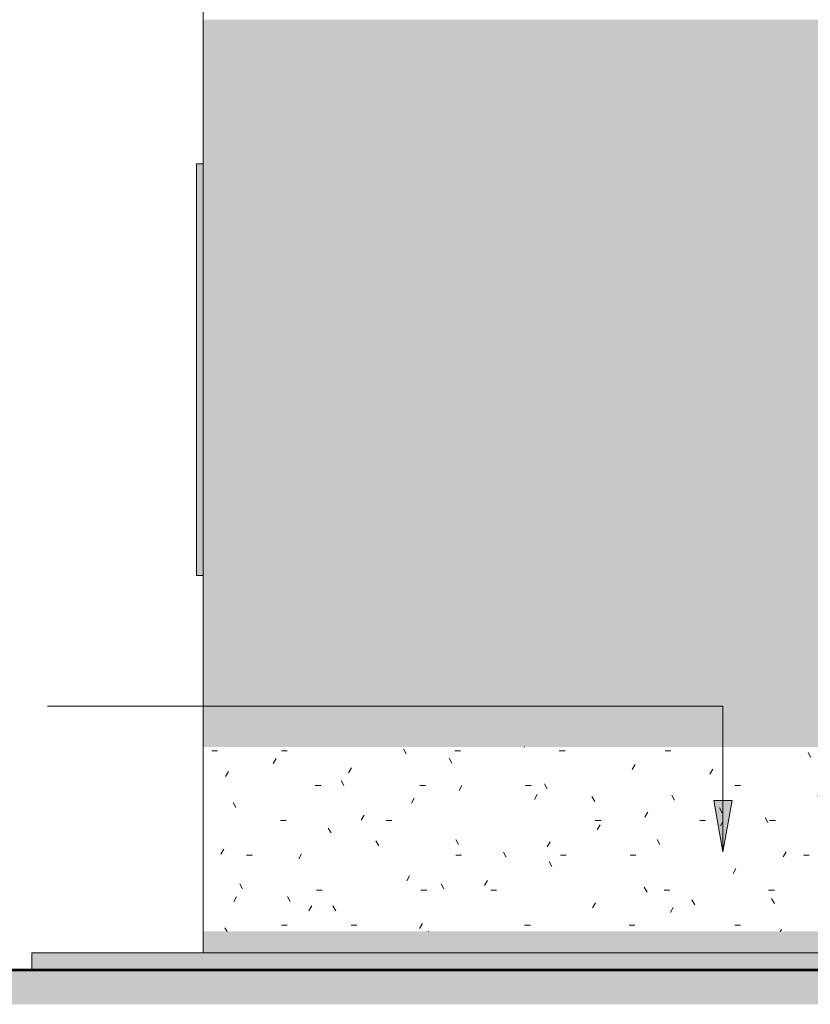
# Model space of a CAD drawing. Header units: metres. Extents: x -27.3 to 21, y -0.3 to 10.3.
# Tile 28 of 237: x 5.5 to 7.8, y -0.3 to 2.6. Entities that reach past the tile are written whole.
import ezdxf

# ---------------------------------------------------------------- set-up
doc = ezdxf.new("R2010")
doc.units = ezdxf.units.M
doc.layers.add('A-DETL', color=7, linetype='Continuous', lineweight=5, true_color=0x00a600)
for name, color, linetype, lineweight in [('A-DETL-GENF', 7, 'Continuous', 5), ('A-FLOR', 7, 'Continuous', 5), ('A-WALL', 7, 'Continuous', 5), ('G-ANNO-TEXT', 7, 'Continuous', 9), ('I-WALL', 7, 'Continuous', 5)]:
    doc.layers.add(name, color=color, linetype=linetype, lineweight=lineweight)

# ---------------------------------------------------------------- blocks, each defined once
blk = doc.blocks.new('Paredes 1 - Paredes 1-2288142-FACHADA 03')
at = {"layer": 'A-WALL', "true_color": 0xc0c0c0}
blk.add_hatch(color=9, dxfattribs=at).paths.add_polyline_path([(11.235, 1), (11.235, 2.2), (11.215, 2.2), (11.215, 1)])
at = {"layer": 'A-WALL'}
for p, q in [((11.215, 1), (11.215, 2.2)), ((11.215, 2.2), (11.235, 2.2)), ((11.235, 1), (11.215, 1))]:
    blk.add_line(p, q, dxfattribs=at)

msp = doc.modelspace()

# ---------------------------------------------------------------- hatches: boundary and pattern name
at = {"layer": 'A-DETL-GENF', "true_color": 0x4d4d4d}
h = msp.add_hatch(dxfattribs=at)
h.set_pattern_fill('FP_23', color=251, style=0, pattern_type=2)
h.set_pattern_definition([(0, (27.48918, 1.2), (0.4064, 0.1016), [0.01676, -0.28804, 0.01676, -0.28804, -1.626]), (0, (27.48918, 1.2), (0.4064, 0.1016), [-0.6096, 0.01676, -0.59284, 0.01676, -0.28804, -0.7112]), (0, (27.48918, 1.2), (0.4064, 0.1016), [-1.524, 0.01676, -0.18644, 0.01676, -0.49124]), (120, (27.64218, 1.251), (-0.2911882, 0.30115272), [0.01676, -0.28804, 0.01676, -0.28804, -1.626]), (120, (27.64218, 1.251), (-0.2911882, 0.30115272), [-0.6096, 0.01676, -0.59284, 0.01676, -0.28804, -0.7112]), (120, (27.64218, 1.251), (-0.2911882, 0.30115272), [-1.524, 0.01676, -0.18644, 0.01676, -0.49124]), (240, (27.69218, 1.454), (-0.1152118, -0.40275272), [0.01676, -0.28804, 0.01676, -0.28804, -1.626]), (240, (27.69218, 1.454), (-0.1152118, -0.40275272), [-0.6096, 0.01676, -0.59284, 0.01676, -0.28804, -0.7112]), (240, (27.69218, 1.454), (-0.1152118, -0.40275272), [-1.524, 0.01676, -0.18644, 0.01676, -0.49124])])
h.paths.add_polyline_path([(6.0272, -0.0378), (10.2872, -0.0378), (10.2872, 0.0322), (10.3172, 0.0322), (10.3172, 0.5), (6.0272, 0.5), (6.0272, -0.02)])
h.paths.add_polyline_path([(11.419, -0.0378), (12.0672, -0.0378), (12.0672, -0.02), (10.3172, -0.02), (10.3172, -0.0378), (11.3772, -0.0378)])
h.paths.add_polyline_path([(12.59, -0.0378), (12.8722, -0.0378), (12.8722, 0.5), (12.5778, 0.4995), (12.5766, 0.4937), (12.5761, 0.4867), (12.5766, 0.4829), (12.5802, 0.4805), (12.5812, 0.4782), (12.5806, 0.4731), (12.5786, 0.4714), (12.5761, 0.4704), (12.5708, 0.4695), (12.5641, 0.4695), (12.5574, 0.4707), (12.555, 0.4721), (12.5538, 0.4732), (12.5533, 0.4747), (12.5538, 0.4798), (12.5558, 0.4819), (12.5584, 0.4834), (12.5579, 0.494), (12.5567, 0.4996), (12.5567, 0.5), (12.0672, 0.5), (12.0672, 0.0322), (12.0972, 0.0322), (12.0972, -0.0378), (12.4667, -0.0378)])
at = {"layer": 'A-DETL-GENF', "true_color": 0xdbcc9e}
msp.add_hatch(color=9, dxfattribs=at).paths.add_polyline_path([(10.6178, -0.1), (12.8722, -0.1), (12.8722, -0.0378), (12.0972, -0.0373), (12.0969, 0.0322), (12.0672, 0.0322), (12.0672, -0.0378), (10.3172, -0.0378), (10.3172, 0.0322), (10.2872, 0.0322), (10.2872, -0.0378), (6.0272, -0.0378), (6.0272, -0.1), (10.3713, -0.1)])
at = {"layer": 'A-DETL-GENF', "true_color": 0xd2e2c2}
msp.add_hatch(color=254, dxfattribs=at).paths.add_polyline_path([(13.0572, -0.2501), (20.9716, -0.2501), (20.9716, -0.1505), (5.1944, -0.1505), (5.1944, -0.2501), (13.0472, -0.2501)])
at = {"layer": 'A-FLOR', "true_color": 0x616161}
msp.add_hatch(color=251, dxfattribs=at).paths.add_polyline_path([(5.5272, -0.15), (9.6072, -0.15), (9.6072, -0.1), (5.5272, -0.1)])
at = {"layer": 'G-ANNO-TEXT'}
msp.add_hatch(color=256, dxfattribs=at).paths.add_polyline_path([(7.5415, 0.194), (7.568, 0.344), (7.5151, 0.344)])
at = {"layer": 'I-WALL', "true_color": 0xdbcc9e}
msp.add_hatch(color=9, dxfattribs=at).paths.add_polyline_path([(6.0272, 0.5), (6.1872, 0.5), (6.1872, 2.62), (6.0272, 2.62), (6.0272, 1.1481)])
h = msp.add_hatch(color=9, dxfattribs=at)
h.paths.add_polyline_path([(10.1072, 0.5), (10.1072, 2.62), (6.1872, 2.62), (6.1872, 0.5), (10.0015, 0.5)])
h.paths.add_polyline_path([(8.0624, 2.2416), (8.0563, 2.2419), (8.0502, 2.2428), (8.0442, 2.2442), (8.0385, 2.2463), (8.0294, 2.2511), (8.0277, 2.2521), (8.0227, 2.2557), (8.0182, 2.2599), (8.0141, 2.2644), (8.0104, 2.2693), (8.0073, 2.2746), (8.0032, 2.2842), (8.0026, 2.2859), (8.0011, 2.2919), (7.9999, 2.3036), (7.9999, 2.3041), (8.0002, 2.4002), (8.0011, 2.4062), (8.0037, 2.4153), (8.0046, 2.418), (8.0073, 2.4235), (8.0104, 2.4288), (8.0141, 2.4337), (8.0182, 2.4383), (8.0227, 2.4424), (8.0294, 2.447), (8.0329, 2.4492), (8.0385, 2.4518), (8.0442, 2.4539), (8.0502, 2.4554), (8.0602, 2.4564), (8.0624, 2.4566), (8.0685, 2.4563), (8.0746, 2.4554), (8.0805, 2.4539), (8.091, 2.4496), (8.0919, 2.4492), (8.0971, 2.446), (8.102, 2.4424), (8.1066, 2.4383), (8.1107, 2.4337), (8.1144, 2.4288), (8.1175, 2.4235), (8.1218, 2.4133), (8.1222, 2.4122), (8.1237, 2.4062), (8.1246, 2.4002), (8.1249, 2.3941), (8.1246, 2.2979), (8.1237, 2.2919), (8.1216, 2.2842), (8.1201, 2.2801), (8.1175, 2.2746), (8.1144, 2.2693), (8.1107, 2.2644), (8.1066, 2.2599), (8.102, 2.2557), (8.0971, 2.2521), (8.091, 2.2485), (8.0863, 2.2463), (8.0805, 2.2442), (8.0746, 2.2428), (8.0685, 2.2419)])

# ---------------------------------------------------------------- linework, layer by layer
at = {"layer": 'A-DETL', "color": 7, "lineweight": 15}
for p, q in [((6.0272, -0.1), (6.0272, 3.65)), ((6.0272, 0.5), (6.0272, -0.1)), ((6.0272, -0.0378), (6.0272, -0.1)), ((9.6072, -0.1), (5.5272, -0.1)), ((5.5272, -0.1), (5.5272, -0.15))]:
    msp.add_line(p, q, dxfattribs=at)
at = {"layer": 'A-DETL', "color": 7, "lineweight": 50}
for p, q in [((13.2022, -0.15), (5.1944, -0.15)), ((20.9716, -0.1505), (5.1944, -0.1505))]:
    msp.add_line(p, q, dxfattribs=at)
at = {"layer": 'A-FLOR'}
for p, q in [((5.5272, -0.1), (6.0272, -0.1)), ((5.5272, -0.1), (5.5272, -0.15)), ((12.8672, -0.15), (5.5272, -0.15))]:
    msp.add_line(p, q, dxfattribs=at)
at = {"layer": 'G-ANNO-TEXT'}
for p, q in [((5.7532, 0.6187), (5.573, 0.6187)), ((7.5415, 0.6187), (5.7532, 0.6187)), ((7.5415, 0.194), (7.5415, 0.6187)), ((7.568, 0.344), (7.5151, 0.344)), ((7.5151, 0.344), (7.5415, 0.194)), ((7.5415, 0.194), (7.568, 0.344))]:
    msp.add_line(p, q, dxfattribs=at)
at = {"layer": 'I-WALL'}
msp.add_line((6.0272, -0.0378), (6.0272, 2.62), dxfattribs=at)

# ---------------------------------------------------------------- block references
at = {"layer": 'A-WALL'}
msp.add_blockref('Paredes 1 - Paredes 1-2288142-FACHADA 03', (-5.2078, 0), dxfattribs=at)

doc.saveas('drawing.dxf')
